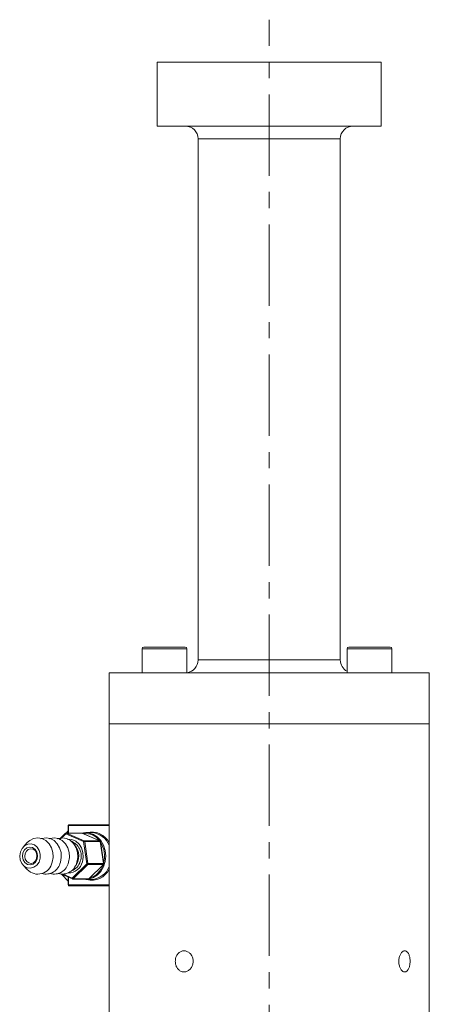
# Model space of a CAD drawing. Header units: inches. Extents: x 2.9 to 28.8, y 1.6 to 21.5.
# Tile 19 of 19: x 26.1 to 28.6, y 11.4 to 17.4. Entities that reach past the tile are written whole.
import ezdxf

# ---------------------------------------------------------------- set-up
doc = ezdxf.new("R2010")
doc.units = ezdxf.units.IN
doc.header["$MEASUREMENT"] = 0
doc.linetypes.add('CENTERX2', pattern=[0.8, 0.5, -0.1, 0.1, -0.1])

msp = doc.modelspace()

# ---------------------------------------------------------------- linework, layer by layer
at = {"color": 7, "linetype": 'CENTERX2', "lineweight": 0}
msp.add_line((27.6038, 6.0581), (27.6038, 17.418), dxfattribs=at)
at = {"color": 7, "linetype": 'Continuous', "lineweight": 15}
for p, q in [((26.9148, 17.157), (26.9148, 16.7633)), ((28.2928, 17.157), (26.9148, 17.157)), ((28.2928, 16.7633), (28.2928, 17.157)), ((28.2928, 16.7633), (26.9148, 16.7633)), ((27.1668, 16.6846), (27.1668, 13.4789)), ((28.0408, 16.6846), (27.1668, 16.6846)), ((28.0408, 13.4789), (28.0408, 16.6846)), ((26.8219, 13.5478), (26.8219, 13.4001)), ((26.8219, 13.5478), (26.9597, 13.5478)), ((26.8317, 13.5576), (26.9597, 13.5576)), ((26.9597, 13.5576), (27.0876, 13.5576)), ((26.9597, 13.5478), (27.0975, 13.5478)), ((27.0975, 13.4001), (27.0975, 13.5478)), ((28.0825, 13.5478), (28.0825, 13.4001)), ((28.0825, 13.5478), (28.2203, 13.5478)), ((28.0924, 13.5576), (28.2203, 13.5576)), ((28.2203, 13.5576), (28.3483, 13.5576)), ((28.2203, 13.5478), (28.3581, 13.5478)), ((28.3581, 13.4001), (28.3581, 13.5478)), ((28.0408, 13.4789), (27.1668, 13.4789)), ((26.6195, 13.4001), (26.6195, 13.0852)), ((28.588, 13.4001), (26.6195, 13.4001)), ((28.588, 13.0852), (28.588, 13.4001)), ((26.6195, 13.0852), (26.6195, 11.1162)), ((26.6195, 13.0852), (28.588, 13.0852)), ((28.588, 11.1162), (28.588, 13.0852)), ((26.354, 12.4141), (26.3671, 12.4283)), ((26.3671, 12.4602), (26.3671, 12.4142)), ((26.3671, 12.4602), (26.3694, 12.4602)), ((26.6195, 12.4602), (26.3694, 12.4602)), ((26.3694, 12.4602), (26.3694, 12.4142)), ((26.3721, 12.4652), (26.6195, 12.4652)), ((26.3513, 12.4127), (26.3129, 12.3749)), ((26.3521, 12.4092), (26.3161, 12.3736)), ((26.4623, 12.3615), (26.3521, 12.4092)), ((26.4506, 12.4142), (26.3548, 12.4142)), ((26.3562, 12.4139), (26.4664, 12.3662)), ((26.4521, 12.4139), (26.3562, 12.4139)), ((26.5622, 12.3662), (26.4521, 12.4139)), ((26.5627, 12.3661), (26.4526, 12.4138)), ((26.4824, 12.225), (26.4623, 12.3615)), ((26.4664, 12.3662), (26.5622, 12.3662)), ((26.4691, 12.3624), (26.4892, 12.2259)), ((26.5649, 12.3624), (26.4691, 12.3624)), ((26.5107, 12.4167), (26.4761, 12.4167)), ((26.585, 12.2259), (26.5649, 12.3624)), ((26.5858, 12.2257), (26.5657, 12.3623)), ((26.1156, 12.3558), (26.09, 12.3282)), ((26.1722, 12.2567), (26.1703, 12.2521)), ((26.09, 12.2172), (26.1156, 12.1896)), ((26.3924, 12.1362), (26.4824, 12.225)), ((26.4878, 12.2212), (26.3978, 12.1323)), ((26.5836, 12.2212), (26.4878, 12.2212)), ((26.4892, 12.2259), (26.585, 12.2259)), ((26.4936, 12.1323), (26.5836, 12.2212)), ((26.4944, 12.1326), (26.5844, 12.2215)), ((26.326, 12.1606), (26.3931, 12.1316)), ((26.3671, 12.1182), (26.3293, 12.1592)), ((26.336, 12.1606), (26.3924, 12.1362)), ((26.3671, 12.1428), (26.3671, 12.0952)), ((26.3694, 12.1418), (26.3694, 12.0952)), ((26.395, 12.1312), (26.4909, 12.1312)), ((26.3978, 12.1323), (26.4936, 12.1323)), ((26.4761, 12.1287), (26.5107, 12.1287)), ((26.3671, 12.0952), (26.3694, 12.0952)), ((26.3694, 12.0952), (26.6195, 12.0952)), ((26.6195, 12.0902), (26.3721, 12.0902))]:
    msp.add_line(p, q, dxfattribs=at)
at = {"color": 7, "linetype": 'Continuous', "lineweight": 15, "flags": 128}
for points in [[(26.3721, 12.4652), (26.3716, 12.4651), (26.3711, 12.4648), (26.3706, 12.4643), (26.3702, 12.4637), (26.3699, 12.463), (26.3696, 12.4621), (26.3695, 12.4612), (26.3694, 12.4602)], [(26.2745, 12.2681), (26.2728, 12.2945), (26.2643, 12.3234), (26.2496, 12.3485), (26.2297, 12.368), (26.2061, 12.3805), (26.1805, 12.3849), (26.1548, 12.3811), (26.131, 12.3691), (26.1156, 12.3558)], [(26.3251, 12.2681), (26.3233, 12.2945), (26.3149, 12.3234), (26.3002, 12.3485), (26.2803, 12.368), (26.2566, 12.3805), (26.231, 12.3849), (26.2054, 12.3811), (26.1989, 12.3787)], [(26.3756, 12.2681), (26.3739, 12.2945), (26.3655, 12.3234), (26.3508, 12.3485), (26.3309, 12.368), (26.3072, 12.3805), (26.2816, 12.3849), (26.256, 12.3811), (26.2495, 12.3787)], [(26.4262, 12.2681), (26.4245, 12.2945), (26.4161, 12.3234), (26.4013, 12.3485), (26.3814, 12.368), (26.3578, 12.3805), (26.3322, 12.3849), (26.3065, 12.3811), (26.3001, 12.3787)], [(26.3513, 12.4127), (26.3513, 12.4127), (26.351, 12.4124), (26.351, 12.4119), (26.3511, 12.4113), (26.3513, 12.4107), (26.3516, 12.4099), (26.3521, 12.4092)], [(26.3615, 12.3757), (26.3655, 12.3761), (26.3904, 12.3742), (26.4139, 12.364), (26.434, 12.3465), (26.4491, 12.3229), (26.458, 12.2953), (26.4599, 12.2659), (26.4547, 12.237)], [(26.4526, 12.4138), (26.4526, 12.4138), (26.4521, 12.4139)], [(26.4523, 12.4139), (26.4614, 12.4156), (26.4761, 12.4167)], [(26.4761, 12.4167), (26.4908, 12.4156), (26.5193, 12.4073), (26.5453, 12.3912), (26.5673, 12.3682), (26.584, 12.3396), (26.5944, 12.3071), (26.598, 12.2727), (26.5944, 12.2382), (26.584, 12.2058), (26.5673, 12.1772), (26.5453, 12.1542), (26.5193, 12.138), (26.4908, 12.1297), (26.4761, 12.1287)], [(26.5627, 12.3661), (26.5627, 12.3661), (26.5622, 12.3662)], [(26.0731, 12.2985), (26.0834, 12.3199), (26.099, 12.3363), (26.1183, 12.3457), (26.1392, 12.3473), (26.1594, 12.3407), (26.1766, 12.3268), (26.1891, 12.307), (26.1955, 12.2835), (26.1951, 12.2588), (26.1879, 12.2356), (26.1747, 12.2165), (26.157, 12.2034), (26.1366, 12.1978), (26.1158, 12.2004), (26.0969, 12.2107), (26.0818, 12.2278), (26.0722, 12.2498), (26.0692, 12.2742), (26.0731, 12.2985)], [(26.1764, 12.2538), (26.1669, 12.2354), (26.1523, 12.2228), (26.1346, 12.2177), (26.1167, 12.221), (26.1011, 12.2322), (26.0904, 12.2495), (26.0861, 12.2704), (26.089, 12.2916), (26.0984, 12.3099), (26.1131, 12.3226), (26.1307, 12.3276), (26.1487, 12.3243), (26.1642, 12.3132), (26.1749, 12.2958), (26.1792, 12.275), (26.1764, 12.2538)], [(26.1723, 12.2923), (26.1638, 12.3058), (26.1511, 12.3149), (26.1364, 12.3176), (26.122, 12.3135), (26.11, 12.3032), (26.1022, 12.2882), (26.0999, 12.2708), (26.1034, 12.2537), (26.1122, 12.2396), (26.1249, 12.2304), (26.1396, 12.2277), (26.154, 12.2319), (26.166, 12.2422), (26.1704, 12.2491)], [(26.2688, 12.2341), (26.2743, 12.2639), (26.2745, 12.2681)], [(26.3193, 12.2341), (26.3248, 12.2639), (26.3251, 12.2681)], [(26.3699, 12.2341), (26.3754, 12.2639), (26.3756, 12.2681)], [(26.4205, 12.2341), (26.426, 12.2639), (26.4262, 12.2681)], [(26.5836, 12.2212), (26.5841, 12.2213), (26.5844, 12.2215)], [(26.3924, 12.1362), (26.3921, 12.1353), (26.392, 12.1344), (26.392, 12.1336), (26.3921, 12.1329), (26.3923, 12.1323), (26.3927, 12.1318), (26.3931, 12.1316)], [(26.4761, 12.1287), (26.4614, 12.1297), (26.4535, 12.1312)], [(26.4936, 12.1323), (26.4941, 12.1324), (26.4944, 12.1326)], [(26.3721, 12.0902), (26.3716, 12.0903), (26.3711, 12.0906), (26.3706, 12.091), (26.3702, 12.0916), (26.3699, 12.0924), (26.3696, 12.0933), (26.3695, 12.0942), (26.3694, 12.0952)]]:
    msp.add_lwpolyline(points, dxfattribs=at)
at = {"color": 7, "linetype": 'Continuous', "lineweight": 15}
for centre, radius, start, end in [((27.088, 16.6846), 0.0787, 0, 90), ((28.1195, 16.6846), 0.0787, 90, 180), ((26.8317, 13.5478), 0.00984, 90, 180), ((27.0876, 13.5478), 0.00984, 0, 90), ((28.0924, 13.5478), 0.00984, 90, 180), ((28.3483, 13.5478), 0.00984, 0, 90), ((27.088, 13.4789), 0.0787, 276.89354, 0), ((28.1195, 13.4789), 0.0787, 180, 241.96733), ((26.3725, 12.4605), 0.00466, 95.14845, 184.35644), ((26.5122, 12.3021), 0.1188, 25.42218, 105.27941), ((26.3548, 12.4092), 0.005, 90, 134.62731), ((26.3581, 12.4081), 0.00607, 107.77825, 169.71333), ((26.3548, 12.4105), 0.00365, 66.4204, 89.90661), ((26.3521, 12.2741), 0.0955, 339.35552, 71.54454), ((26.4506, 12.4092), 0.005, 66.59841, 90), ((26.4506, 12.4105), 0.00365, 66.4204, 89.90661), ((26.4722, 12.3029), 0.1086, 36.56065, 96.63618), ((26.4682, 12.3604), 0.00607, 107.77825, 169.71333), ((26.4708, 12.3208), 0.0416, 92.41131, 101.90471), ((26.4643, 12.3618), 0.00487, 6.409, 64.1332), ((26.5046, 12.2939), 0.1229, 20.75807, 87.17332), ((26.5601, 12.3618), 0.00487, 6.409, 64.1332), ((26.5608, 12.3615), 0.005, 8.38711, 66.59841), ((26.5652, 12.3614), 0.00104, 58.31855, 102.87446), ((26.4325, 12.2726), 0.1587, 344.26182, 32.5124), ((26.3285, 12.2726), 0.1038, 318.78878, 45.43204), ((26.3691, 12.257), 0.0879, 269.16994, 346.85827), ((26.3597, 12.262), 0.0846, 289.14268, 345.2256), ((26.1808, 12.251), 0.0896, 223.3069, 349.07664), ((26.2288, 12.2541), 0.0928, 255.04092, 347.53388), ((26.2794, 12.2541), 0.0928, 255.04092, 347.53388), ((26.3299, 12.2541), 0.0928, 255.04092, 347.53388), ((26.5122, 12.2433), 0.1188, 254.72059, 334.57782), ((26.491, 12.1843), 0.0416, 92.41131, 101.90471), ((26.4896, 12.2295), 0.00852, 211.6717, 257.29455), ((26.4838, 12.225), 0.00551, 316.27455, 9.26814), ((26.4617, 12.2577), 0.1263, 287.07106, 342.18357), ((26.5046, 12.2514), 0.1229, 272.82668, 339.24193), ((26.5796, 12.225), 0.00551, 316.27455, 9.26814), ((26.5809, 12.225), 0.005, 314.62731, 342.77135), ((26.5853, 12.2249), 0.00104, 58.31855, 102.87446), ((26.5809, 12.225), 0.005, 342.77135, 8.38711), ((26.3996, 12.1406), 0.00852, 211.6717, 257.29455), ((26.395, 12.1362), 0.005, 246.59841, 270), ((26.395, 12.135), 0.00386, 270.69084, 315.70719), ((26.4909, 12.1362), 0.005, 270, 314.62731), ((26.4908, 12.135), 0.00386, 270.69084, 315.70719), ((26.3721, 12.0952), 0.005, 180, 270)]:
    msp.add_arc(centre, radius, start, end, dxfattribs=at)
for points, knots in [([(26.17, 12.294), (26.1718, 12.289), (26.1753, 12.2788), (26.1745, 12.2654), (26.1726, 12.2584), (26.1722, 12.2567)], [0, 0, 0, 0, 0.424946, 0.859104, 1, 1, 1, 1]), ([(27.0259, 11.6247), (27.0265, 11.6174), (27.0276, 11.6028), (27.0367, 11.5833), (27.0503, 11.5685), (27.0674, 11.5601), (27.0861, 11.5589), (27.1044, 11.5651), (27.1201, 11.578), (27.1313, 11.5962), (27.1367, 11.6176), (27.1355, 11.6397), (27.1279, 11.6602), (27.1149, 11.6767), (27.098, 11.6873), (27.0793, 11.6909), (27.0609, 11.687), (27.0449, 11.6761), (27.0329, 11.6595), (27.0267, 11.6413), (27.0261, 11.6293), (27.0259, 11.6247)], [0, 0, 0, 0, 0.053609, 0.107215, 0.160895, 0.214622, 0.26827, 0.321835, 0.375443, 0.429153, 0.482865, 0.536476, 0.59004, 0.643684, 0.697411, 0.751094, 0.804675, 0.858255, 0.911937, 0.965664, 1, 1, 1, 1]), ([(28.4005, 11.6247), (28.4006, 11.6211), (28.4008, 11.6138), (28.4025, 11.6032), (28.4051, 11.5931), (28.4086, 11.584), (28.413, 11.576), (28.4179, 11.5694), (28.4234, 11.5643), (28.4291, 11.561), (28.4351, 11.5595), (28.4409, 11.5598), (28.4465, 11.5619), (28.4517, 11.5659), (28.4565, 11.5715), (28.4606, 11.5786), (28.4641, 11.587), (28.4668, 11.5965), (28.4687, 11.6068), (28.4697, 11.6176), (28.4698, 11.6286), (28.4691, 11.6394), (28.4674, 11.6499), (28.465, 11.6596), (28.4617, 11.6684), (28.4578, 11.6759), (28.4532, 11.682), (28.4481, 11.6864), (28.4425, 11.6891), (28.4368, 11.69), (28.4308, 11.689), (28.4251, 11.6862), (28.4195, 11.6816), (28.4144, 11.6755), (28.4098, 11.6678), (28.406, 11.659), (28.4031, 11.6492), (28.4015, 11.6399), (28.4006, 11.6317), (28.4006, 11.627), (28.4005, 11.6247)], [0, 0, 0, 0, 0.026423, 0.053613, 0.080036, 0.107222, 0.133681, 0.160906, 0.187387, 0.214638, 0.241079, 0.26829, 0.294692, 0.321859, 0.348283, 0.37547, 0.401943, 0.429183, 0.455657, 0.4829, 0.509324, 0.536515, 0.562917, 0.590082, 0.616524, 0.64373, 0.670211, 0.697462, 0.72392, 0.751149, 0.777558, 0.804734, 0.831144, 0.858317, 0.884777, 0.912002, 0.938483, 0.965734, 0.982767, 1, 1, 1, 1])]:
    msp.add_open_spline(points, degree=3, knots=knots, dxfattribs=at)

doc.saveas('drawing.dxf')
